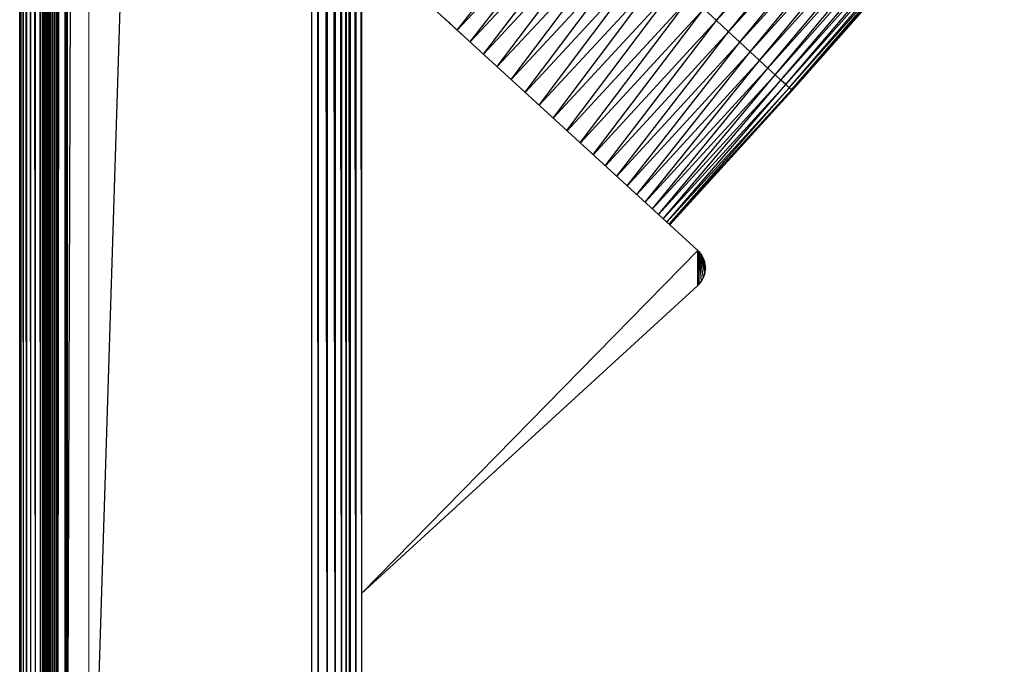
# Paper-space layout '_Right' of a CAD drawing. Header units: millimetres. Extents: x -464 to -1, y 0 to 650.
# Tile 6 of 50: x -464 to -381, y 55 to 109. Entities that reach past the tile are written whole.
import ezdxf

# ---------------------------------------------------------------- set-up
doc = ezdxf.new("R2010")
doc.units = ezdxf.units.MM

psp = doc.layouts.new('_Right')

# ---------------------------------------------------------------- linework, layer by layer
at = {"color": 7, "linetype": 'Continuous', "lineweight": 25}
for p, q in [((-461.262, 3.719), (-461.262, 646.63)), ((-438.956, 10.331), (-438.956, 640.019)), ((-435.698, 15.091), (-435.698, 635.259)), ((-435.231, 20.696), (-435.231, 629.654)), ((-463.587, 26.301), (-463.597, 624.049)), ((-463.597, 26.301), (-463.597, 624.049)), ((-463.571, 26.301), (-463.587, 624.049)), ((-463.587, 26.301), (-463.587, 624.049)), ((-463.461, 26.301), (-463.571, 624.049)), ((-463.571, 26.301), (-463.571, 624.049)), ((-463.279, 26.301), (-463.461, 624.049)), ((-463.461, 26.301), (-463.461, 624.049)), ((-463.006, 26.301), (-463.279, 624.049)), ((-463.279, 26.301), (-463.279, 624.049)), ((-462.986, 26.301), (-463.006, 624.049)), ((-463.006, 26.301), (-463.006, 624.049)), ((-462.65, 26.301), (-462.986, 624.049)), ((-462.986, 26.301), (-462.986, 624.049)), ((-462.253, 26.301), (-462.65, 624.049)), ((-462.65, 26.301), (-462.65, 624.049)), ((-461.822, 26.301), (-462.253, 624.049)), ((-462.253, 26.301), (-462.253, 624.049)), ((-461.632, 26.301), (-461.822, 624.049)), ((-461.822, 26.301), (-461.822, 624.049)), ((-461.632, 624.049), (-461.544, 26.301)), ((-461.632, 26.301), (-461.632, 624.049)), ((-461.544, 624.049), (-461.467, 26.301)), ((-461.544, 624.049), (-461.544, 26.301)), ((-461.467, 624.049), (-461.402, 26.301)), ((-461.467, 624.049), (-461.467, 26.301)), ((-461.402, 624.049), (-461.347, 26.301)), ((-461.402, 624.049), (-461.402, 26.301)), ((-461.347, 624.049), (-461.305, 26.301)), ((-461.347, 624.049), (-461.347, 26.301)), ((-461.305, 624.049), (-461.277, 26.301)), ((-461.305, 624.049), (-461.305, 26.301)), ((-461.277, 624.049), (-461.264, 26.301)), ((-461.277, 624.049), (-461.277, 26.301)), ((-461.264, 624.049), (-461.262, 26.301)), ((-461.264, 624.049), (-461.264, 26.301)), ((-461.259, 26.301), (-461.262, 624.049)), ((-461.253, 26.301), (-461.259, 624.049)), ((-461.259, 26.301), (-461.259, 624.049)), ((-461.221, 26.301), (-461.253, 624.049)), ((-461.253, 26.301), (-461.253, 624.049)), ((-461.221, 26.301), (-461.221, 624.049)), ((-461.16, 26.301), (-461.221, 624.049)), ((-461.16, 26.301), (-461.16, 624.049)), ((-461.072, 26.301), (-461.16, 624.049)), ((-460.96, 26.301), (-461.072, 624.049)), ((-461.072, 26.301), (-461.072, 624.049)), ((-460.825, 26.301), (-460.96, 624.049)), ((-460.96, 26.301), (-460.96, 624.049)), ((-460.825, 624.049), (-460.825, 26.301)), ((-460.825, 624.049), (-460.672, 26.301)), ((-460.672, 624.049), (-460.672, 26.301)), ((-460.672, 624.049), (-460.504, 26.301)), ((-460.504, 624.049), (-460.504, 26.301)), ((-460.504, 624.049), (-460.399, 26.301)), ((-459.785, 624.049), (-460.399, 26.301)), ((-460.399, 624.049), (-460.399, 26.301)), ((-459.785, 624.049), (-459.681, 26.301)), ((-459.785, 624.049), (-459.785, 26.301)), ((-459.681, 624.049), (-459.681, 26.301)), ((-459.681, 624.049), (-459.581, 26.301)), ((-459.581, 624.049), (-459.581, 26.301)), ((-459.581, 26.301), (-457.756, 624.049)), ((-457.756, 26.301), (-438.956, 624.049)), ((-438.392, 26.301), (-438.956, 624.049)), ((-438.392, 26.301), (-438.392, 624.049)), ((-437.635, 26.301), (-438.392, 624.049)), ((-437.635, 26.301), (-437.635, 624.049)), ((-436.981, 26.301), (-437.635, 624.049)), ((-436.981, 26.301), (-436.981, 624.049)), ((-436.446, 26.301), (-436.981, 624.049)), ((-436.446, 26.301), (-436.446, 624.049)), ((-436.044, 26.301), (-436.446, 624.049)), ((-436.044, 26.301), (-436.044, 624.049)), ((-435.787, 26.301), (-436.044, 624.049)), ((-435.787, 26.301), (-435.787, 624.049)), ((-435.698, 26.301), (-435.787, 624.049)), ((-435.231, 26.301), (-435.698, 624.049)), ((-435.231, 624.049), (-434.764, 26.301)), ((-434.764, 624.049), (-434.764, 26.301)), ((-404.836, 108.802), (-387.713, 129.735)), ((-404.836, 108.802), (-386.686, 128.784)), ((-403.822, 107.862), (-386.686, 128.784)), ((-403.822, 107.862), (-385.712, 127.881)), ((-402.873, 106.983), (-385.712, 127.881)), ((-402.873, 106.983), (-384.8, 127.035)), ((-401.999, 106.173), (-384.8, 127.035)), ((-401.999, 106.173), (-383.96, 126.257)), ((-401.21, 105.441), (-383.96, 126.257)), ((-401.21, 105.441), (-383.202, 125.554)), ((-400.512, 104.794), (-383.202, 125.554)), ((-400.512, 104.794), (-382.531, 124.932)), ((-399.908, 104.235), (-382.531, 124.932)), ((-399.908, 104.235), (-381.951, 124.395)), ((-399.404, 103.767), (-381.951, 124.395)), ((-399.404, 103.767), (-381.467, 123.947)), ((-399.003, 103.396), (-381.467, 123.947)), ((-398.711, 103.125), (-381.083, 123.591)), ((-398.711, 103.125), (-380.804, 123.332)), ((-398.532, 102.959), (-380.804, 123.332)), ((-380.633, 123.173), (-398.532, 102.959)), ((-380.574, 123.119), (-398.47, 102.902)), ((-426.697, 107.997), (-417.156, 120.221)), ((-426.697, 107.997), (-416.145, 119.283)), ((-425.62, 107.005), (-416.145, 119.283)), ((-425.619, 107.005), (-415.079, 118.296)), ((-424.497, 105.976), (-415.079, 118.296)), ((-424.496, 105.975), (-413.971, 117.268)), ((-423.341, 104.917), (-413.971, 117.268)), ((-423.34, 104.915), (-412.829, 116.21)), ((-422.164, 103.837), (-412.829, 116.21)), ((-406.421, 89.407), (-434.764, 115.387)), ((-422.161, 103.835), (-411.666, 115.133)), ((-420.975, 102.748), (-411.666, 115.133)), ((-420.972, 102.745), (-410.493, 114.045)), ((-419.786, 101.658), (-410.493, 114.045)), ((-419.782, 101.654), (-409.319, 112.956)), ((-418.608, 100.578), (-409.319, 112.956)), ((-418.603, 100.574), (-408.155, 111.878)), ((-417.451, 99.517), (-408.155, 111.878)), ((-417.446, 99.513), (-407.013, 110.82)), ((-416.326, 98.487), (-407.013, 110.82)), ((-416.321, 98.482), (-405.903, 109.791)), ((-415.245, 97.496), (-405.903, 109.791)), ((-404.836, 108.802), (-405.903, 109.791)), ((-415.24, 97.49), (-404.836, 108.802)), ((-414.218, 96.554), (-404.836, 108.802)), ((-403.822, 107.862), (-404.836, 108.802)), ((-414.212, 96.549), (-403.822, 107.862)), ((-413.257, 95.673), (-403.822, 107.862)), ((-402.873, 106.983), (-403.822, 107.862)), ((-413.251, 95.667), (-402.873, 106.983)), ((-412.371, 94.861), (-402.873, 106.983)), ((-401.999, 106.173), (-402.873, 106.983)), ((-412.365, 94.855), (-401.999, 106.173)), ((-411.571, 94.127), (-401.999, 106.173)), ((-411.565, 94.122), (-401.21, 105.441)), ((-410.862, 93.478), (-401.21, 105.441)), ((-401.21, 105.441), (-401.999, 106.173)), ((-400.512, 104.794), (-401.21, 105.441)), ((-410.857, 93.473), (-400.512, 104.794)), ((-410.25, 92.917), (-400.512, 104.794)), ((-399.908, 104.235), (-400.512, 104.794)), ((-410.245, 92.912), (-399.908, 104.235)), ((-409.738, 92.447), (-399.908, 104.235)), ((-399.404, 103.767), (-399.908, 104.235)), ((-409.331, 92.074), (-399.404, 103.767)), ((-409.328, 92.071), (-399.003, 103.396)), ((-409.034, 91.802), (-399.003, 103.396)), ((-408.851, 91.634), (-398.711, 103.125)), ((-408.85, 91.633), (-398.532, 102.959)), ((-398.532, 102.959), (-408.787, 91.576)), ((-399.003, 103.396), (-399.404, 103.767)), ((-398.711, 103.125), (-399.003, 103.396)), ((-398.532, 102.959), (-398.711, 103.125)), ((-398.47, 102.902), (-398.532, 102.959)), ((-398.47, 102.902), (-408.787, 91.575)), ((-434.764, 60.483), (-406.421, 89.407)), ((-406.304, 89.29), (-406.421, 89.407)), ((-406.421, 86.458), (-406.421, 89.407)), ((-406.421, 86.458), (-406.304, 89.29)), ((-406.304, 89.29), (-405.78, 87.767)), ((-406.304, 89.29), (-406.1, 89.029)), ((-406.304, 86.575), (-406.304, 89.29)), ((-406.1, 86.836), (-406.304, 89.29)), ((-406.304, 89.29), (-405.834, 87.44)), ((-405.942, 87.127), (-406.304, 89.29)), ((-405.78, 87.767), (-406.1, 89.029)), ((-405.942, 88.738), (-406.1, 89.029)), ((-405.78, 87.767), (-405.942, 88.738)), ((-405.834, 88.425), (-405.942, 88.738)), ((-405.78, 88.098), (-405.834, 88.425)), ((-405.78, 87.767), (-405.78, 88.098)), ((-405.942, 87.127), (-405.834, 87.44)), ((-405.834, 87.44), (-405.78, 87.767)), ((-434.764, 60.478), (-406.421, 86.458)), ((-406.304, 86.575), (-406.421, 86.458)), ((-406.304, 86.575), (-406.1, 86.836)), ((-406.1, 86.836), (-405.942, 87.127))]:
    psp.add_line(p, q, dxfattribs=at)
at = {"color": 142, "linetype": 'Continuous', "lineweight": 18, "true_color": 0x0080c0}
for p, q in [((-457.756, 26.301), (-457.756, 624.049)), ((-399.003, 103.396), (-381.083, 123.591)), ((-380.633, 123.173), (-398.47, 102.902)), ((-427.717, 108.942), (-426.697, 107.997)), ((-426.697, 107.997), (-426.316, 107.644)), ((-409.734, 92.444), (-399.404, 103.767)), ((-409.032, 91.8), (-398.711, 103.125)), ((-405.78, 87.767), (-405.834, 88.425))]:
    psp.add_line(p, q, dxfattribs=at)

doc.saveas('drawing.dxf')
